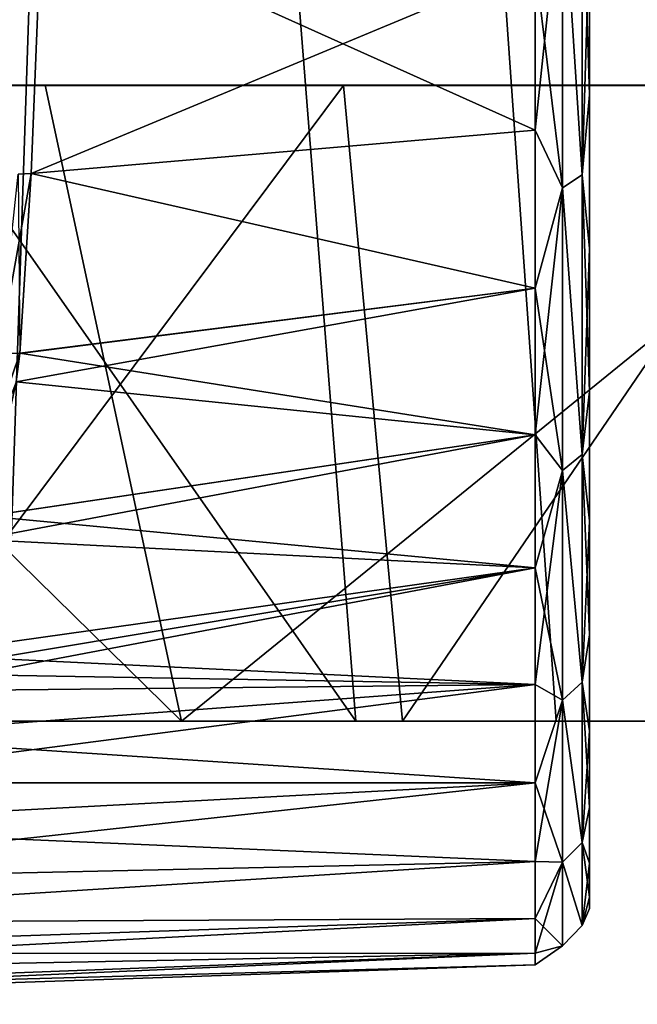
# Model space of a CAD drawing. Header units: millimetres. Extents: x -148 to 148, y -42 to 96.
# Tile 106 of 132: x 110.93 to 116.43, y -34.02 to -25.26. Entities that reach past the tile are written whole.
import ezdxf

# ---------------------------------------------------------------- set-up
doc = ezdxf.new("R2010")
doc.units = ezdxf.units.MM
doc.header["$LTSCALE"] = 127.314815
for name, color, linetype in [('150', 7, 'CONTINUOUS'), ('158', 7, 'CONTINUOUS'), ('167', 7, 'CONTINUOUS'), ('179', 7, 'CONTINUOUS'), ('187', 7, 'CONTINUOUS'), ('33', 7, 'CONTINUOUS'), ('34', 7, 'CONTINUOUS'), ('35', 7, 'CONTINUOUS'), ('67', 7, 'CONTINUOUS'), ('69', 7, 'CONTINUOUS')]:
    doc.layers.add(name, color=color, linetype=linetype)

msp = doc.modelspace()

# ---------------------------------------------------------------- linework, layer by layer
at = {"layer": '150', "color": 40, "linetype": 'Continuous', "true_color": 0xfaa000}
for points in [[(112.7393, -16.5737, -79.4446), (120.8258, -16.5518, -68.5861), (121.8836, -31.5, -69.9347), (112.7393, -16.5737, -79.4446)], [(103.4905, -16.5956, -89.5382), (112.7393, -16.5737, -79.4446), (113.9211, -31.5, -80.5706), (103.4905, -16.5956, -89.5382)], [(104.7811, -31.5, -90.5309), (103.4905, -16.5956, -89.5382), (113.9211, -31.5, -80.5706), (104.7811, -31.5, -90.5309)], [(113.9211, -31.5, -80.5706), (112.7393, -16.5737, -79.4446), (121.8836, -31.5, -69.9347), (113.9211, -31.5, -80.5706)]]:
    msp.add_3dface(points, dxfattribs=at)
at = {"layer": '158', "color": 40, "linetype": 'Continuous', "true_color": 0xfaa000}
for points in [[(103.3615, -31.5, -89.1056), (104.7811, -31.5, -90.5309), (112.3699, -31.5, -79.2895), (103.3615, -31.5, -89.1056)], [(104.7811, -31.5, -90.5309), (113.9211, -31.5, -80.5706), (112.3699, -31.5, -79.2895), (104.7811, -31.5, -90.5309)], [(114.3359, -31.5, 84.7092), (110.8001, -31.5, 91.5478), (109.5829, -31.5, 89.9227), (114.3359, -31.5, 84.7092)], [(115.7038, -31.5, 86.1901), (110.8001, -31.5, 91.5478), (114.3359, -31.5, 84.7092), (115.7038, -31.5, 86.1901)], [(112.3699, -31.5, -79.2895), (113.9211, -31.5, -80.5706), (120.2161, -31.5, -68.8091), (112.3699, -31.5, -79.2895)], [(113.9211, -31.5, -80.5706), (121.8836, -31.5, -69.9347), (120.2161, -31.5, -68.8091), (113.9211, -31.5, -80.5706)], [(118.7789, -31.5, 79.3072), (115.7038, -31.5, 86.1901), (114.3359, -31.5, 84.7092), (118.7789, -31.5, 79.3072)], [(120.2841, -31.5, 80.6352), (115.7038, -31.5, 86.1901), (118.7789, -31.5, 79.3072), (120.2841, -31.5, 80.6352)]]:
    msp.add_3dface(points, dxfattribs=at)
at = {"layer": '167', "color": 40, "linetype": 'Continuous', "true_color": 0xfaa000}
for points in [[(120.2841, -31.5, 80.6352), (120.9644, 16.1042, 74.8918), (112.3744, 15.7838, 85.5961), (120.2841, -31.5, 80.6352)], [(110.8001, -31.5, 91.5478), (112.3744, 15.7838, 85.5961), (107.6284, 15.7471, 90.6619), (110.8001, -31.5, 91.5478)], [(110.8001, -31.5, 91.5478), (115.7038, -31.5, 86.1901), (112.3744, 15.7838, 85.5961), (110.8001, -31.5, 91.5478)], [(115.7038, -31.5, 86.1901), (120.2841, -31.5, 80.6352), (112.3744, 15.7838, 85.5961), (115.7038, -31.5, 86.1901)]]:
    msp.add_3dface(points, dxfattribs=at)
at = {"layer": '179', "color": 40, "linetype": 'Continuous', "true_color": 0xfaa000}
for points in [[(103.3615, -31.5, -89.1056), (112.3699, -31.5, -79.2895), (106.5985, -25.8444, -84.904), (103.3615, -31.5, -89.1056)], [(106.5985, -25.8444, -84.904), (112.3699, -31.5, -79.2895), (111.1567, -25.8444, -79.7779), (106.5985, -25.8444, -84.904)], [(111.1567, -25.8444, -79.7779), (112.3699, -31.5, -79.2895), (119.3432, -25.8444, -68.9983), (111.1567, -25.8444, -79.7779)], [(112.3699, -31.5, -79.2895), (120.2161, -31.5, -68.8091), (119.3432, -25.8444, -68.9983), (112.3699, -31.5, -79.2895)]]:
    msp.add_3dface(points, dxfattribs=at)
at = {"layer": '187', "color": 40, "linetype": 'Continuous', "true_color": 0xfaa000}
for points in [[(113.811, -25.8458, 84.7861), (109.5829, -31.5, 89.9227), (109.1254, -25.8458, 89.8996), (113.811, -25.8458, 84.7861)], [(114.3359, -31.5, 84.7092), (109.5829, -31.5, 89.9227), (113.811, -25.8458, 84.7861), (114.3359, -31.5, 84.7092)], [(118.1957, -25.8458, 79.4909), (114.3359, -31.5, 84.7092), (113.811, -25.8458, 84.7861), (118.1957, -25.8458, 79.4909)], [(118.7789, -31.5, 79.3072), (114.3359, -31.5, 84.7092), (118.1957, -25.8458, 79.4909), (118.7789, -31.5, 79.3072)]]:
    msp.add_3dface(points, dxfattribs=at)
at = {"layer": '33', "linetype": 'Continuous'}
for points in [[(116, -11.3829, 3.4615), (116, -32.765, 2.9698), (116, -11.0144, 2.0055), (116, -11.3829, 3.4615)], [(116, -11.0144, 2.0055), (116, -33.0662, 1.4985), (116, -11.3755, 1.304), (116, -11.0144, 2.0055)], [(116, -32.765, 2.9698), (116, -33.0662, 1.4985), (116, -11.0144, 2.0055), (116, -32.765, 2.9698)], [(116, -33.0662, -1.4985), (116, -11.0144, -2.0055), (116, -11.3755, -1.304), (116, -33.0662, -1.4985)], [(116, -32.765, -2.9698), (116, -11.0144, -2.0055), (116, -33.0662, -1.4985), (116, -32.765, -2.9698)], [(116, -11.3829, -3.4615), (116, -11.0144, -2.0055), (116, -32.765, -2.9698), (116, -11.3829, -3.4615)], [(116, -11.3755, 1.304), (116, -33.1672, 0), (116, -11.5, 0.5249), (116, -11.3755, 1.304)], [(116, -33.0662, 1.4985), (116, -33.1672, 0), (116, -11.3755, 1.304), (116, -33.0662, 1.4985)], [(116, -11.5, -0.5249), (116, -33.0662, -1.4985), (116, -11.3755, -1.304), (116, -11.5, -0.5249)], [(116, -11.9434, 4.8548), (116, -32.2691, 4.3875), (116, -11.3829, 3.4615), (116, -11.9434, 4.8548)], [(116, -32.2691, 4.3875), (116, -32.765, 2.9698), (116, -11.3829, 3.4615), (116, -32.2691, 4.3875)], [(116, -32.2691, -4.3875), (116, -11.3829, -3.4615), (116, -32.765, -2.9698), (116, -32.2691, -4.3875)], [(116, -11.9434, -4.8548), (116, -11.3829, -3.4615), (116, -32.2691, -4.3875), (116, -11.9434, -4.8548)], [(116, -11.5, 0.5249), (116, -33.1672, 0), (116, -11.5, -0.5249), (116, -11.5, 0.5249)], [(116, -33.1672, 0), (116, -33.0662, -1.4985), (116, -11.5, -0.5249), (116, -33.1672, 0)], [(116, -12.6858, 6.1604), (116, -31.5875, 5.7258), (116, -11.9434, 4.8548), (116, -12.6858, 6.1604)], [(116, -31.5875, 5.7258), (116, -32.2691, 4.3875), (116, -11.9434, 4.8548), (116, -31.5875, 5.7258)], [(116, -31.5875, -5.7258), (116, -11.9434, -4.8548), (116, -32.2691, -4.3875), (116, -31.5875, -5.7258)], [(116, -12.6858, -6.1604), (116, -11.9434, -4.8548), (116, -31.5875, -5.7258), (116, -12.6858, -6.1604)], [(116, -30.7325, 6.9605), (116, -31.5875, 5.7258), (116, -12.6858, 6.1604), (116, -30.7325, 6.9605)], [(116, -13.5966, 7.3545), (116, -30.7325, 6.9605), (116, -12.6858, 6.1604), (116, -13.5966, 7.3545)], [(116, -30.7325, -6.9605), (116, -12.6858, -6.1604), (116, -31.5875, -5.7258), (116, -30.7325, -6.9605)], [(116, -13.5966, -7.3545), (116, -12.6858, -6.1604), (116, -30.7325, -6.9605), (116, -13.5966, -7.3545)], [(116, -29.7195, 8.0694), (116, -30.7325, 6.9605), (116, -13.5966, 7.3545), (116, -29.7195, 8.0694)], [(116, -14.6595, 8.4156), (116, -29.7195, 8.0694), (116, -13.5966, 7.3545), (116, -14.6595, 8.4156)], [(116, -29.7195, -8.0694), (116, -13.5966, -7.3545), (116, -30.7325, -6.9605), (116, -29.7195, -8.0694)], [(116, -14.6595, -8.4156), (116, -13.5966, -7.3545), (116, -29.7195, -8.0694), (116, -14.6595, -8.4156)], [(116, -15.8552, 9.3245), (116, -28.5669, 9.0322), (116, -14.6595, 8.4156), (116, -15.8552, 9.3245)], [(116, -28.5669, 9.0322), (116, -29.7195, 8.0694), (116, -14.6595, 8.4156), (116, -28.5669, 9.0322)], [(116, -15.8552, -9.3245), (116, -14.6595, -8.4156), (116, -28.5669, -9.0322), (116, -15.8552, -9.3245)], [(116, -28.5669, -9.0322), (116, -14.6595, -8.4156), (116, -29.7195, -8.0694), (116, -28.5669, -9.0322)], [(116, -17.162, 10.0647), (116, -27.2955, 9.8317), (116, -15.8552, 9.3245), (116, -17.162, 10.0647)], [(116, -27.2955, 9.8317), (116, -28.5669, 9.0322), (116, -15.8552, 9.3245), (116, -27.2955, 9.8317)], [(116, -27.2955, -9.8317), (116, -15.8552, -9.3245), (116, -28.5669, -9.0322), (116, -27.2955, -9.8317)], [(116, -17.162, -10.0647), (116, -15.8552, -9.3245), (116, -27.2955, -9.8317), (116, -17.162, -10.0647)], [(116, -18.5563, 10.6229), (116, -25.9283, 10.4534), (116, -17.162, 10.0647), (116, -18.5563, 10.6229)], [(116, -25.9283, 10.4534), (116, -27.2955, 9.8317), (116, -17.162, 10.0647), (116, -25.9283, 10.4534)], [(116, -25.9283, -10.4534), (116, -17.162, -10.0647), (116, -27.2955, -9.8317), (116, -25.9283, -10.4534)], [(116, -18.5563, -10.6229), (116, -17.162, -10.0647), (116, -25.9283, -10.4534), (116, -18.5563, -10.6229)], [(116, -24.4901, 10.886), (116, -25.9283, 10.4534), (116, -18.5563, 10.6229), (116, -24.4901, 10.886)], [(116, -24.4901, -10.886), (116, -18.5563, -10.6229), (116, -25.9283, -10.4534), (116, -24.4901, -10.886)]]:
    msp.add_3dface(points, dxfattribs=at)
at = {"layer": '34', "linetype": 'Continuous'}
for points in [[(111.1243, -24.2692, 11.6004), (111.0305, -26.63, 10.8793), (115.5174, -24.7621, 11.3352), (111.1243, -24.2692, 11.6004)], [(111.0305, -26.63, -10.8793), (111.1243, -24.2692, -11.6004), (115.5174, -26.2428, -10.868), (111.0305, -26.63, -10.8793)], [(115.5174, -26.2428, -10.868), (111.1243, -24.2692, -11.6004), (115.5174, -24.7621, -11.3352), (115.5174, -26.2428, -10.868)], [(115.5174, -24.7621, 11.3352), (111.0305, -26.63, 10.8793), (115.5174, -26.2428, 10.868), (115.5174, -24.7621, 11.3352)], [(115.5174, -26.2428, 10.868), (111.0305, -26.63, 10.8793), (115.5174, -27.6483, 10.2084), (115.5174, -26.2428, 10.868)], [(115.5174, -27.6483, -10.2084), (111.0305, -26.63, -10.8793), (115.5174, -26.2428, -10.868), (115.5174, -27.6483, -10.2084)], [(111.0305, -26.63, 10.8793), (110.9284, -28.2289, 10.0539), (115.5174, -27.6483, 10.2084), (111.0305, -26.63, 10.8793)], [(110.9286, -28.2274, -10.0549), (111.0305, -26.63, -10.8793), (115.5174, -27.6483, -10.2084), (110.9286, -28.2274, -10.0549)], [(110.9284, -28.2289, 10.0539), (110.8963, -28.4813, 9.8944), (115.5174, -27.6483, 10.2084), (110.9284, -28.2289, 10.0539)], [(115.5174, -27.6483, 10.2084), (110.8963, -28.4813, 9.8944), (115.5174, -28.9538, 9.368), (115.5174, -27.6483, 10.2084)], [(115.5174, -28.9538, -9.368), (110.9286, -28.2274, -10.0549), (115.5174, -27.6483, -10.2084), (115.5174, -28.9538, -9.368)], [(110.8963, -28.4813, -9.8944), (110.9286, -28.2274, -10.0549), (115.5174, -28.9538, -9.368), (110.8963, -28.4813, -9.8944)], [(110.8963, -28.4813, 9.8944), (110.6343, -29.6778, 9.0097), (115.5174, -28.9538, 9.368), (110.8963, -28.4813, 9.8944)], [(110.6347, -29.6764, -9.0108), (110.8963, -28.4813, -9.8944), (115.5174, -28.9538, -9.368), (110.6347, -29.6764, -9.0108)], [(110.6343, -29.6778, 9.0097), (110.5634, -29.8845, 8.8327), (115.5174, -28.9538, 9.368), (110.6343, -29.6778, 9.0097)], [(115.5174, -28.9538, 9.368), (110.5634, -29.8845, 8.8327), (115.5174, -30.1362, 8.3617), (115.5174, -28.9538, 9.368)], [(115.5174, -30.1362, -8.3617), (110.6347, -29.6764, -9.0108), (115.5174, -28.9538, -9.368), (115.5174, -30.1362, -8.3617)], [(110.5634, -29.8845, -8.8327), (110.6347, -29.6764, -9.0108), (115.5174, -30.1362, -8.3617), (110.5634, -29.8845, -8.8327)], [(110.5634, -29.8845, 8.8327), (110.0203, -30.9114, 7.8242), (115.5174, -30.1362, 8.3617), (110.5634, -29.8845, 8.8327)], [(110.0203, -30.9114, -7.8242), (110.5634, -29.8845, -8.8327), (115.5174, -30.1362, -8.3617), (110.0203, -30.9114, -7.8242)], [(109.8864, -31.0765, 7.6393), (109.7349, -31.2335, 7.4572), (115.5174, -30.1362, 8.3617), (109.8864, -31.0765, 7.6393)], [(115.5174, -30.1362, 8.3617), (109.7349, -31.2335, 7.4572), (115.5174, -31.1744, 7.2073), (115.5174, -30.1362, 8.3617)], [(110.0203, -30.9114, 7.8242), (109.8864, -31.0765, 7.6393), (115.5174, -30.1362, 8.3617), (110.0203, -30.9114, 7.8242)], [(115.5174, -31.1744, -7.2073), (110.0203, -30.9114, -7.8242), (115.5174, -30.1362, -8.3617), (115.5174, -31.1744, -7.2073)], [(109.8864, -31.0765, -7.6393), (110.0203, -30.9114, -7.8242), (115.5174, -31.1744, -7.2073), (109.8864, -31.0765, -7.6393)], [(109.7349, -31.2335, -7.4572), (109.8864, -31.0765, -7.6393), (115.5174, -31.1744, -7.2073), (109.7349, -31.2335, -7.4572)], [(115.5174, -31.1744, 7.2073), (108.7673, -32.0482, 6.38), (115.5174, -32.0502, 5.9253), (115.5174, -31.1744, 7.2073)], [(109.2831, -31.6378, 6.9538), (108.7673, -32.0482, 6.38), (115.5174, -31.1744, 7.2073), (109.2831, -31.6378, 6.9538)], [(115.5174, -32.0502, -5.9253), (109.283, -31.6378, -6.9538), (115.5174, -31.1744, -7.2073), (115.5174, -32.0502, -5.9253)], [(109.283, -31.6378, -6.9538), (109.7349, -31.2335, -7.4572), (115.5174, -31.1744, -7.2073), (109.283, -31.6378, -6.9538)], [(109.7349, -31.2335, 7.4572), (109.2831, -31.6378, 6.9538), (115.5174, -31.1744, 7.2073), (109.7349, -31.2335, 7.4572)], [(108.7673, -32.0483, -6.3799), (109.283, -31.6378, -6.9538), (115.5174, -32.0502, -5.9253), (108.7673, -32.0483, -6.3799)], [(115.5174, -32.0502, 5.9253), (107.4577, -32.927, 4.8335), (115.5174, -32.748, 4.5383), (115.5174, -32.0502, 5.9253)], [(108.2281, -32.4347, 5.7651), (107.4577, -32.927, 4.8335), (115.5174, -32.0502, 5.9253), (108.2281, -32.4347, 5.7651)], [(108.7673, -32.0482, 6.38), (108.2281, -32.4347, 5.7651), (115.5174, -32.0502, 5.9253), (108.7673, -32.0482, 6.38)], [(108.2281, -32.4347, -5.7651), (108.7673, -32.0483, -6.3799), (115.5174, -32.0502, -5.9253), (108.2281, -32.4347, -5.7651)], [(115.5174, -32.748, -4.5383), (108.2281, -32.4347, -5.7651), (115.5174, -32.0502, -5.9253), (115.5174, -32.748, -4.5383)], [(107.4576, -32.927, -4.8335), (108.2281, -32.4347, -5.7651), (115.5174, -32.748, -4.5383), (107.4576, -32.927, -4.8335)], [(115.5174, -32.748, 4.5383), (106.7957, -33.3013, 3.9492), (115.5174, -33.2554, 3.0709), (115.5174, -32.748, 4.5383)], [(107.4577, -32.927, 4.8335), (106.7957, -33.3013, 3.9492), (115.5174, -32.748, 4.5383), (107.4577, -32.927, 4.8335)], [(115.5174, -33.2554, -3.0709), (106.7957, -33.3012, -3.9493), (115.5174, -32.748, -4.5383), (115.5174, -33.2554, -3.0709)], [(106.7957, -33.3012, -3.9493), (107.4576, -32.927, -4.8335), (115.5174, -32.748, -4.5383), (106.7957, -33.3012, -3.9493)], [(106.268, -33.569, 3.1487), (105.8731, -33.7515, 2.4474), (115.5174, -33.2554, 3.0709), (106.268, -33.569, 3.1487)], [(115.5174, -33.2554, 3.0709), (105.8731, -33.7515, 2.4474), (115.5174, -33.5635, 1.5492), (115.5174, -33.2554, 3.0709)], [(106.7957, -33.3013, 3.9492), (106.268, -33.569, 3.1487), (115.5174, -33.2554, 3.0709), (106.7957, -33.3013, 3.9492)], [(115.5174, -33.5635, -1.5492), (106.2681, -33.569, -3.1487), (115.5174, -33.2554, -3.0709), (115.5174, -33.5635, -1.5492)], [(106.2681, -33.569, -3.1487), (106.7957, -33.3012, -3.9493), (115.5174, -33.2554, -3.0709), (106.2681, -33.569, -3.1487)], [(105.4023, -33.9479, 1.3155), (105.2144, -34.0195, 0.4145), (115.5174, -33.5635, 1.5492), (105.4023, -33.9479, 1.3155)], [(115.5174, -33.5635, 1.5492), (105.2144, -34.0195, 0.4145), (115.5174, -33.6669), (115.5174, -33.5635, 1.5492)], [(105.4023, -33.9479, -1.3155), (105.8731, -33.7515, -2.4475), (115.5174, -33.5635, -1.5492), (105.4023, -33.9479, -1.3155)], [(115.5174, -33.6669), (105.4023, -33.9479, -1.3155), (115.5174, -33.5635, -1.5492), (115.5174, -33.6669)], [(105.8731, -33.7515, 2.4474), (105.4023, -33.9479, 1.3155), (115.5174, -33.5635, 1.5492), (105.8731, -33.7515, 2.4474)], [(105.8731, -33.7515, -2.4475), (106.2681, -33.569, -3.1487), (115.5174, -33.5635, -1.5492), (105.8731, -33.7515, -2.4475)], [(105.2144, -34.0195, -0.4146), (105.4023, -33.9479, -1.3155), (115.5174, -33.6669), (105.2144, -34.0195, -0.4146)], [(105.2144, -34.0195, 0.4145), (105.2144, -34.0195, -0.4146), (115.5174, -33.6669), (105.2144, -34.0195, 0.4145)]]:
    msp.add_3dface(points, dxfattribs=at)
at = {"layer": '35', "linetype": 'Continuous'}
for points in [[(111.0305, -26.63, -10.8793), (110.7425, -28.2341, -10.1017), (110.9143, -26.6343, -10.8969), (111.0305, -26.63, -10.8793)], [(111.0305, -26.63, -10.8793), (110.9286, -28.2274, -10.0549), (110.7425, -28.2341, -10.1017), (111.0305, -26.63, -10.8793)], [(110.9286, -28.2274, -10.0549), (110.4368, -29.6732, -9.0806), (110.7425, -28.2341, -10.1017), (110.9286, -28.2274, -10.0549)], [(110.9286, -28.2274, -10.0549), (110.8963, -28.4813, -9.8944), (110.4368, -29.6732, -9.0806), (110.9286, -28.2274, -10.0549)]]:
    msp.add_3dface(points, dxfattribs=at)
at = {"layer": '67', "linetype": 'Continuous'}
for points in [[(115.936, -23.851, -11.2608), (115.936, -26.6418, -10.4252), (115.76, -23.9354, -11.4316), (115.936, -23.851, -11.2608)], [(115.936, -26.6418, 10.4252), (115.936, -23.851, 11.2608), (115.76, -23.9354, 11.4316), (115.936, -26.6418, 10.4252)], [(115.936, -26.6418, 10.4252), (116, -24.4901, 10.886), (115.936, -23.851, 11.2608), (115.936, -26.6418, 10.4252)], [(115.936, -23.851, -11.2608), (116, -25.9283, -10.4534), (115.936, -26.6418, -10.4252), (115.936, -23.851, -11.2608)], [(116, -24.4901, -10.886), (116, -25.9283, -10.4534), (115.936, -23.851, -11.2608), (116, -24.4901, -10.886)], [(115.5174, -24.7621, -11.3352), (115.76, -23.9354, -11.4316), (115.76, -26.7575, -10.5732), (115.5174, -24.7621, -11.3352)], [(115.5174, -26.2428, 10.868), (115.76, -26.7575, 10.5732), (115.76, -23.9354, 11.4316), (115.5174, -26.2428, 10.868)], [(115.5174, -24.7621, 11.3352), (115.5174, -26.2428, 10.868), (115.76, -23.9354, 11.4316), (115.5174, -24.7621, 11.3352)], [(115.76, -26.7575, 10.5732), (115.936, -26.6418, 10.4252), (115.76, -23.9354, 11.4316), (115.76, -26.7575, 10.5732)], [(115.76, -23.9354, -11.4316), (115.936, -26.6418, -10.4252), (115.76, -26.7575, -10.5732), (115.76, -23.9354, -11.4316)], [(116, -25.9283, 10.4534), (116, -24.4901, 10.886), (115.936, -26.6418, 10.4252), (116, -25.9283, 10.4534)], [(115.5174, -26.2428, -10.868), (115.5174, -24.7621, -11.3352), (115.76, -26.7575, -10.5732), (115.5174, -26.2428, -10.868)], [(116, -27.2955, 9.8317), (116, -25.9283, 10.4534), (115.936, -26.6418, 10.4252), (116, -27.2955, 9.8317)], [(116, -25.9283, -10.4534), (116, -27.2955, -9.8317), (115.936, -26.6418, -10.4252), (116, -25.9283, -10.4534)], [(115.5174, -27.6483, -10.2084), (115.5174, -26.2428, -10.868), (115.76, -26.7575, -10.5732), (115.5174, -27.6483, -10.2084)], [(115.5174, -26.2428, 10.868), (115.5174, -27.6483, 10.2084), (115.76, -26.7575, 10.5732), (115.5174, -26.2428, 10.868)], [(115.936, -29.1301, 8.9102), (115.936, -26.6418, 10.4252), (115.76, -26.7575, 10.5732), (115.936, -29.1301, 8.9102)], [(115.936, -26.6418, -10.4252), (115.936, -29.1301, -8.9102), (115.76, -26.7575, -10.5732), (115.936, -26.6418, -10.4252)], [(115.936, -29.1301, 8.9102), (116, -27.2955, 9.8317), (115.936, -26.6418, 10.4252), (115.936, -29.1301, 8.9102)], [(116, -27.2955, -9.8317), (116, -28.5669, -9.0322), (115.936, -26.6418, -10.4252), (116, -27.2955, -9.8317)], [(115.936, -26.6418, -10.4252), (116, -28.5669, -9.0322), (115.936, -29.1301, -8.9102), (115.936, -26.6418, -10.4252)], [(115.5174, -28.9538, 9.368), (115.76, -29.2716, 9.0305), (115.76, -26.7575, 10.5732), (115.5174, -28.9538, 9.368)], [(115.5174, -27.6483, -10.2084), (115.76, -26.7575, -10.5732), (115.76, -29.2716, -9.0305), (115.5174, -27.6483, -10.2084)], [(115.5174, -27.6483, 10.2084), (115.5174, -28.9538, 9.368), (115.76, -26.7575, 10.5732), (115.5174, -27.6483, 10.2084)], [(115.76, -29.2716, 9.0305), (115.936, -29.1301, 8.9102), (115.76, -26.7575, 10.5732), (115.76, -29.2716, 9.0305)], [(115.76, -26.7575, -10.5732), (115.936, -29.1301, -8.9102), (115.76, -29.2716, -9.0305), (115.76, -26.7575, -10.5732)], [(116, -28.5669, 9.0322), (116, -27.2955, 9.8317), (115.936, -29.1301, 8.9102), (116, -28.5669, 9.0322)], [(115.5174, -28.9538, -9.368), (115.5174, -27.6483, -10.2084), (115.76, -29.2716, -9.0305), (115.5174, -28.9538, -9.368)], [(116, -29.7195, 8.0694), (116, -28.5669, 9.0322), (115.936, -29.1301, 8.9102), (116, -29.7195, 8.0694)], [(116, -28.5669, -9.0322), (116, -29.7195, -8.0694), (115.936, -29.1301, -8.9102), (116, -28.5669, -9.0322)], [(115.5174, -28.9538, 9.368), (115.5174, -30.1362, 8.3617), (115.76, -29.2716, 9.0305), (115.5174, -28.9538, 9.368)], [(115.5174, -30.1362, -8.3617), (115.5174, -28.9538, -9.368), (115.76, -29.2716, -9.0305), (115.5174, -30.1362, -8.3617)], [(115.936, -31.1538, 6.8146), (115.936, -29.1301, 8.9102), (115.76, -29.2716, 9.0305), (115.936, -31.1538, 6.8146)], [(115.936, -29.1301, -8.9102), (115.936, -31.1538, -6.8146), (115.76, -29.2716, -9.0305), (115.936, -29.1301, -8.9102)], [(115.936, -31.1538, 6.8146), (116, -29.7195, 8.0694), (115.936, -29.1301, 8.9102), (115.936, -31.1538, 6.8146)], [(116, -29.7195, -8.0694), (116, -30.7325, -6.9605), (115.936, -29.1301, -8.9102), (116, -29.7195, -8.0694)], [(115.936, -29.1301, -8.9102), (116, -30.7325, -6.9605), (115.936, -31.1538, -6.8146), (115.936, -29.1301, -8.9102)], [(115.5174, -30.1362, 8.3617), (115.5174, -31.1744, 7.2073), (115.76, -29.2716, 9.0305), (115.5174, -30.1362, 8.3617)], [(115.5174, -31.1744, 7.2073), (115.76, -31.3151, 6.9032), (115.76, -29.2716, 9.0305), (115.5174, -31.1744, 7.2073)], [(115.5174, -30.1362, -8.3617), (115.76, -29.2716, -9.0305), (115.76, -31.3151, -6.9032), (115.5174, -30.1362, -8.3617)], [(115.76, -31.3151, 6.9032), (115.936, -31.1538, 6.8146), (115.76, -29.2716, 9.0305), (115.76, -31.3151, 6.9032)], [(115.76, -29.2716, -9.0305), (115.936, -31.1538, -6.8146), (115.76, -31.3151, -6.9032), (115.76, -29.2716, -9.0305)], [(116, -30.7325, 6.9605), (116, -29.7195, 8.0694), (115.936, -31.1538, 6.8146), (116, -30.7325, 6.9605)], [(115.5174, -31.1744, -7.2073), (115.5174, -30.1362, -8.3617), (115.76, -31.3151, -6.9032), (115.5174, -31.1744, -7.2073)], [(116, -31.5875, 5.7258), (116, -30.7325, 6.9605), (115.936, -31.1538, 6.8146), (116, -31.5875, 5.7258)], [(116, -30.7325, -6.9605), (116, -31.5875, -5.7258), (115.936, -31.1538, -6.8146), (116, -30.7325, -6.9605)], [(115.5174, -31.1744, 7.2073), (115.5174, -32.0502, 5.9253), (115.76, -31.3151, 6.9032), (115.5174, -31.1744, 7.2073)], [(115.5174, -32.0502, -5.9253), (115.5174, -31.1744, -7.2073), (115.76, -31.3151, -6.9032), (115.5174, -32.0502, -5.9253)], [(115.936, -31.1538, -6.8146), (115.936, -32.5809, -4.2749), (115.76, -31.3151, -6.9032), (115.936, -31.1538, -6.8146)], [(115.936, -32.5809, 4.2749), (115.936, -31.1538, 6.8146), (115.76, -31.3151, 6.9032), (115.936, -32.5809, 4.2749)], [(115.936, -31.1538, -6.8146), (116, -32.2691, -4.3875), (115.936, -32.5809, -4.2749), (115.936, -31.1538, -6.8146)], [(115.936, -32.5809, 4.2749), (116, -31.5875, 5.7258), (115.936, -31.1538, 6.8146), (115.936, -32.5809, 4.2749)], [(116, -31.5875, -5.7258), (116, -32.2691, -4.3875), (115.936, -31.1538, -6.8146), (116, -31.5875, -5.7258)], [(115.5174, -32.0502, 5.9253), (115.5174, -32.748, 4.5383), (115.76, -31.3151, 6.9032), (115.5174, -32.0502, 5.9253)], [(115.5174, -32.748, 4.5383), (115.76, -32.7557, 4.3292), (115.76, -31.3151, 6.9032), (115.5174, -32.748, 4.5383)], [(115.5174, -32.0502, -5.9253), (115.76, -31.3151, -6.9032), (115.76, -32.7557, -4.3292), (115.5174, -32.0502, -5.9253)], [(115.76, -31.3151, -6.9032), (115.936, -32.5809, -4.2749), (115.76, -32.7557, -4.3292), (115.76, -31.3151, -6.9032)], [(115.76, -32.7557, 4.3292), (115.936, -32.5809, 4.2749), (115.76, -31.3151, 6.9032), (115.76, -32.7557, 4.3292)], [(116, -32.2691, 4.3875), (116, -31.5875, 5.7258), (115.936, -32.5809, 4.2749), (116, -32.2691, 4.3875)], [(115.5174, -32.748, -4.5383), (115.5174, -32.0502, -5.9253), (115.76, -32.7557, -4.3292), (115.5174, -32.748, -4.5383)], [(116, -32.765, 2.9698), (116, -32.2691, 4.3875), (115.936, -32.5809, 4.2749), (116, -32.765, 2.9698)], [(116, -32.2691, -4.3875), (116, -32.765, -2.9698), (115.936, -32.5809, -4.2749), (116, -32.2691, -4.3875)], [(115.936, -32.5809, -4.2749), (115.936, -33.3185, -1.4566), (115.76, -32.7557, -4.3292), (115.936, -32.5809, -4.2749)], [(115.936, -33.3185, 1.4566), (115.936, -32.5809, 4.2749), (115.76, -32.7557, 4.3292), (115.936, -33.3185, 1.4566)], [(115.936, -32.5809, -4.2749), (116, -33.0662, -1.4985), (115.936, -33.3185, -1.4566), (115.936, -32.5809, -4.2749)], [(115.936, -33.3185, 1.4566), (116, -32.765, 2.9698), (115.936, -32.5809, 4.2749), (115.936, -33.3185, 1.4566)], [(116, -32.765, -2.9698), (116, -33.0662, -1.4985), (115.936, -32.5809, -4.2749), (116, -32.765, -2.9698)], [(115.5174, -32.748, 4.5383), (115.5174, -33.2554, 3.0709), (115.76, -32.7557, 4.3292), (115.5174, -32.748, 4.5383)], [(115.5174, -33.2554, -3.0709), (115.5174, -32.748, -4.5383), (115.76, -32.7557, -4.3292), (115.5174, -33.2554, -3.0709)], [(115.5174, -33.2554, 3.0709), (115.5174, -33.5635, 1.5492), (115.76, -32.7557, 4.3292), (115.5174, -33.2554, 3.0709)], [(115.5174, -33.5635, 1.5492), (115.76, -33.5, 1.4749), (115.76, -32.7557, 4.3292), (115.5174, -33.5635, 1.5492)], [(115.5174, -33.2554, -3.0709), (115.76, -32.7557, -4.3292), (115.76, -33.5, -1.4749), (115.5174, -33.2554, -3.0709)], [(115.76, -32.7557, -4.3292), (115.936, -33.3185, -1.4566), (115.76, -33.5, -1.4749), (115.76, -32.7557, -4.3292)], [(115.76, -33.5, 1.4749), (115.936, -33.3185, 1.4566), (115.76, -32.7557, 4.3292), (115.76, -33.5, 1.4749)], [(116, -33.0662, 1.4985), (116, -32.765, 2.9698), (115.936, -33.3185, 1.4566), (116, -33.0662, 1.4985)], [(116, -33.0662, -1.4985), (116, -33.1672, 0), (115.936, -33.3185, -1.4566), (116, -33.0662, -1.4985)], [(116, -33.1672, 0), (116, -33.0662, 1.4985), (115.936, -33.3185, 1.4566), (116, -33.1672, 0)], [(115.936, -33.3185, -1.4566), (116, -33.1672, 0), (115.936, -33.3185, 1.4566), (115.936, -33.3185, -1.4566)], [(115.5174, -33.5635, -1.5492), (115.5174, -33.2554, -3.0709), (115.76, -33.5, -1.4749), (115.5174, -33.5635, -1.5492)], [(115.936, -33.3185, -1.4566), (115.936, -33.3185, 1.4566), (115.76, -33.5, -1.4749), (115.936, -33.3185, -1.4566)], [(115.76, -33.5, -1.4749), (115.936, -33.3185, 1.4566), (115.76, -33.5, 1.4749), (115.76, -33.5, -1.4749)], [(115.5174, -33.5635, 1.5492), (115.5174, -33.6669), (115.76, -33.5, 1.4749), (115.5174, -33.5635, 1.5492)], [(115.5174, -33.6669), (115.5174, -33.5635, -1.5492), (115.76, -33.5, -1.4749), (115.5174, -33.6669)], [(115.5174, -33.6669), (115.76, -33.5, -1.4749), (115.76, -33.5, 1.4749), (115.5174, -33.6669)]]:
    msp.add_3dface(points, dxfattribs=at)
at = {"layer": '69', "linetype": 'Continuous'}
msp.add_3dface([(110.9284, -28.2289, 10.0539), (111.0305, -26.63, 10.8793), (110.9143, -26.6343, 10.8969), (110.9284, -28.2289, 10.0539)], dxfattribs=at)

doc.saveas('drawing.dxf')
